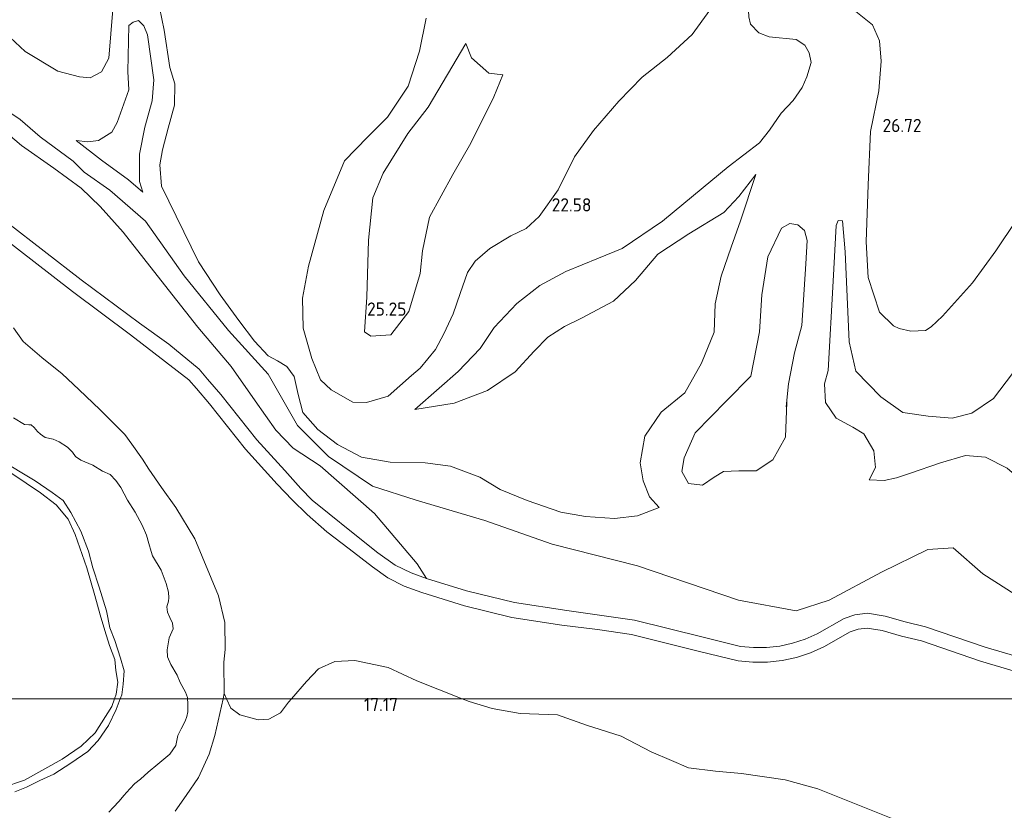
# Model space of a CAD drawing. Extents: x 196936 to 200438, y 361224 to 364196.
# Tile 190 of 256: x 199193 to 199327, y 362485 to 362592. Entities that reach past the tile are written whole.
import ezdxf
from ezdxf.enums import TextEntityAlignment as Align

# ---------------------------------------------------------------- set-up
doc = ezdxf.new("R2010")
doc.units = 0
for name, color, linetype, lineweight in [('B-ME-GR-BOS-GV', 40, 'Continuous', 13), ('B-ME-GR-GRAS-GV', 60, 'Continuous', 13), ('B-ME-GW-TALUD_KRUIN-G', 90, 'Continuous', 18), ('B-ME-GW-TALUD_TEEN-G', 90, 'Continuous', 18), ('B-ME-OG-HOOGTEPUNT-S', 7, 'Continuous', 25), ('B-ME-OG-WATER_BEEK-GV', 150, 'Continuous', 18), ('B-ME-VH-VERHARDING_HALFVERHARDING-GV', 252, 'Continuous', 18)]:
    doc.layers.add(name, color=color, linetype=linetype, lineweight=lineweight)
doc.styles.add('NLCS-ISO-ANNOTATIVE-T18', font='NLCS-ISO.ttf', dxfattribs={"height": 1.8})

# ---------------------------------------------------------------- blocks, each defined once
blk = doc.blocks.new('SAL-HOOGTELABEL-SO')
at = {"color": 0, "linetype": 'ByBlock', "lineweight": -2, "style": 'NLCS-ISO-ANNOTATIVE-T18'}
blk.add_attdef('HOOGTE', text='', height=1.8, dxfattribs=at).set_placement((2.79, 0), align=Align.RIGHT)

msp = doc.modelspace()

# ---------------------------------------------------------------- linework, layer by layer
at = {"layer": 'B-ME-GR-BOS-GV'}
for points in [[(199191.444, 362589.922, 25.082), (199193.459, 362588.019, 25.082), (199197.884, 362585.323, 25.097), (199200.838, 362584.572, 25.044), (199202.297, 362584.437, 24.922), (199203.834, 362585.226, 24.861), (199204.857, 362587.089, 24.792), (199205.363, 362593.721, 24.846)], [(199205.363, 362593.721, 24.846), (199204.857, 362587.089, 24.792), (199203.834, 362585.226, 24.861), (199202.297, 362584.437, 24.922), (199200.838, 362584.572, 25.044), (199197.884, 362585.323, 25.097), (199193.459, 362588.019, 25.082), (199191.444, 362589.922, 25.082)], [(199211.721, 362593.993, 24.572), (199212.356, 362590.923, 24.465), (199213.113, 362585.856, 24.046), (199213.807, 362583.636, 23.657), (199213.778, 362580.735, 23.444), (199212.897, 362577.578, 23.413), (199212.147, 362574.624, 23.52), (199211.788, 362572.593, 23.459), (199211.999, 362569.709, 23.368), (199217.024, 362559.425, 22.805), (199219.988, 362554.909, 22.278), (199222.493, 362551.438, 21.885), (199224.66, 362548.627, 21.576), (199226.488, 362546.609, 21.389), (199227.756, 362545.939, 21.44), (199229.051, 362545.162, 21.469), (199230.055, 362543.824, 21.642), (199230.59, 362541.374, 21.704), (199231.195, 362538.906, 21.878), (199233.257, 362536.591, 21.917), (199235.917, 362534.571, 21.896), (199239.175, 362532.848, 21.982), (199243.068, 362532.157, 22.156), (199247.868, 362532.095, 22.373), (199251.297, 362531.634, 22.522), (199255.284, 362530.136, 22.572), (199258.068, 362528.459, 22.54), (199261.721, 362526.971, 22.493), (199266.273, 362525.382, 22.222), (199269.655, 362524.759, 22.222), (199273.601, 362524.504, 22.306), (199276.728, 362524.889, 22.581), (199279.681, 362525.988, 23.114), (199278.328, 362527.472, 23.232), (199277.504, 362529.648, 23.35), (199277.06, 362532.082, 23.686), (199277.702, 362535.694, 23.998), (199279.952, 362538.977, 24.25), (199283.133, 362541.591, 24.509), (199285.423, 362545.65, 24.471), (199287.159, 362549.85, 24.627), (199287.266, 362553.678, 24.574), (199288.075, 362557.484, 24.715), (199289.468, 362561.417, 24.86), (199290.722, 362564.983, 24.982), (199292.796, 362571.268, 24.552), (199290.511, 362568.309, 24.468), (199288.459, 362566.116, 24.399), (199283.677, 362563.24, 24.178), (199279.469, 362560.455, 24.14), (199276.432, 362556.861, 24.155), (199273.445, 362554.08, 23.953), (199269.118, 362551.757, 23.789), (199266.784, 362550.62, 23.786), (199264.532, 362549.186, 23.805), (199262.666, 362547.261, 23.766), (199260.067, 362544.46, 23.705), (199256.313, 362541.913, 23.66), (199251.785, 362540.192, 23.317), (199246.456, 362539.343, 22.958), (199249.759, 362542.248, 22.829), (199252.347, 362544.509, 22.966), (199255.335, 362547.604, 23.012), (199257.247, 362550.485, 22.932), (199260.301, 362553.745, 22.825), (199263.421, 362556.209, 22.829), (199266.986, 362558.104, 22.94), (199271.421, 362559.927, 23.046), (199274.625, 362561.237, 23.115), (199280.131, 362564.951, 23.271), (199284.314, 362568.412, 23.344), (199289.064, 362572.336, 23.522), (199293.323, 362575.601, 23.826), (199294.65, 362577.317, 23.865), (199296.239, 362579.64, 23.909), (199297.89, 362581.354, 23.935), (199299.115, 362583.095, 23.972), (199299.755, 362584.552, 24.043), (199300.334, 362586.512, 24.263), (199300.079, 362587.846, 24.312), (199299.473, 362588.863, 24.341), (199298.289, 362589.623, 24.341), (199294.628, 362589.986, 24.216), (199293.208, 362590.563, 24.273), (199292.07, 362591.716, 24.27), (199291.846, 362592.745, 24.252)], [(199291.846, 362592.745, 24.252), (199292.07, 362591.716, 24.27), (199293.208, 362590.563, 24.273), (199294.628, 362589.986, 24.216), (199298.289, 362589.623, 24.341), (199299.473, 362588.863, 24.341), (199300.079, 362587.846, 24.312), (199300.334, 362586.512, 24.263), (199299.755, 362584.552, 24.043), (199299.115, 362583.095, 23.972), (199297.89, 362581.354, 23.935), (199296.239, 362579.64, 23.909), (199294.65, 362577.317, 23.865), (199293.323, 362575.601, 23.826), (199289.064, 362572.336, 23.522), (199284.314, 362568.412, 23.344), (199280.131, 362564.951, 23.271), (199274.625, 362561.237, 23.115), (199271.421, 362559.927, 23.046), (199266.986, 362558.104, 22.94), (199263.421, 362556.209, 22.829), (199260.301, 362553.745, 22.825), (199257.247, 362550.485, 22.932), (199255.335, 362547.604, 23.012), (199252.347, 362544.509, 22.966), (199249.759, 362542.248, 22.829), (199246.456, 362539.343, 22.958), (199251.785, 362540.192, 23.317), (199256.313, 362541.913, 23.66), (199260.067, 362544.46, 23.705), (199262.666, 362547.261, 23.766), (199264.532, 362549.186, 23.805), (199266.784, 362550.62, 23.786), (199269.118, 362551.757, 23.789), (199273.445, 362554.08, 23.953), (199276.432, 362556.861, 24.155), (199279.469, 362560.455, 24.14), (199283.677, 362563.24, 24.178), (199288.459, 362566.116, 24.399), (199290.511, 362568.309, 24.468), (199292.796, 362571.268, 24.552), (199290.722, 362564.983, 24.982), (199289.468, 362561.417, 24.86), (199288.075, 362557.484, 24.715), (199287.266, 362553.678, 24.574), (199287.159, 362549.85, 24.627), (199285.423, 362545.65, 24.471), (199283.133, 362541.591, 24.509), (199279.952, 362538.977, 24.25), (199277.702, 362535.694, 23.998), (199277.06, 362532.082, 23.686), (199277.504, 362529.648, 23.35), (199278.328, 362527.472, 23.232), (199279.681, 362525.988, 23.114), (199276.728, 362524.889, 22.581), (199273.601, 362524.504, 22.306), (199269.655, 362524.759, 22.222), (199266.273, 362525.382, 22.222), (199261.721, 362526.971, 22.493), (199258.068, 362528.459, 22.54), (199255.284, 362530.136, 22.572), (199251.297, 362531.634, 22.522), (199247.868, 362532.095, 22.373), (199243.068, 362532.157, 22.156), (199239.175, 362532.848, 21.982), (199235.917, 362534.571, 21.896), (199233.257, 362536.591, 21.917), (199231.195, 362538.906, 21.878), (199230.59, 362541.374, 21.704), (199230.055, 362543.824, 21.642), (199229.051, 362545.162, 21.469), (199227.756, 362545.939, 21.44), (199226.488, 362546.609, 21.389), (199224.66, 362548.627, 21.576), (199222.493, 362551.438, 21.885), (199219.988, 362554.909, 22.278), (199217.024, 362559.425, 22.805), (199211.999, 362569.709, 23.368), (199211.788, 362572.593, 23.459), (199212.147, 362574.624, 23.52), (199212.897, 362577.578, 23.413), (199213.778, 362580.735, 23.444), (199213.807, 362583.636, 23.657), (199213.113, 362585.856, 24.046), (199212.356, 362590.923, 24.465), (199211.721, 362593.993, 24.572)], [(199248.002, 362592.551, 23.17), (199247.062, 362588.045, 23.155), (199245.524, 362583.303, 23.129), (199242.725, 362579.064, 23.066), (199239.996, 362576.368, 22.899), (199236.86, 362573.13, 22.784), (199234.077, 362566.412, 22.696), (199231.987, 362558.82, 22.477), (199231.149, 362554.46, 22.388), (199231.247, 362550.4, 22.367), (199232.458, 362546.272, 22.461), (199233.598, 362543.346, 22.602), (199235.085, 362542, 22.753), (199238, 362540.345, 22.831), (199239.872, 362540.3, 22.894), (199242.834, 362541.161, 22.931), (199245.969, 362543.97, 22.764), (199247.187, 362544.952, 22.732), (199249.232, 362547.498, 22.732), (199250.366, 362549.631, 22.732), (199251.641, 362552.32, 22.811), (199252.613, 362555.086, 22.811), (199253.61, 362557.953, 22.774), (199254.653, 362559.518, 22.779), (199256.645, 362561.217, 22.774), (199259.51, 362562.964, 22.711), (199261.587, 362563.943, 22.753), (199263.352, 362565.593, 22.821), (199265.933, 362569.188, 22.962), (199268.15, 362573.681, 23.061), (199270.731, 362577.276, 23.342), (199274.161, 362581.247, 23.634), (199277.36, 362584.523, 23.859), (199280.734, 362587.216, 24.036), (199284.161, 362590.327, 24.328), (199286.564, 362593.644, 24.422)], [(199286.564, 362593.644, 24.422), (199284.161, 362590.327, 24.328), (199280.734, 362587.216, 24.036), (199277.36, 362584.523, 23.859), (199274.161, 362581.247, 23.634), (199270.731, 362577.276, 23.342), (199268.15, 362573.681, 23.061), (199265.933, 362569.188, 22.962), (199263.352, 362565.593, 22.821), (199261.587, 362563.943, 22.753), (199259.51, 362562.964, 22.711), (199256.645, 362561.217, 22.774), (199254.653, 362559.518, 22.779), (199253.61, 362557.953, 22.774), (199252.613, 362555.086, 22.811), (199251.641, 362552.32, 22.811), (199250.366, 362549.631, 22.732), (199249.232, 362547.498, 22.732), (199247.187, 362544.952, 22.732), (199245.969, 362543.97, 22.764), (199242.834, 362541.161, 22.931), (199239.872, 362540.3, 22.894), (199238, 362540.345, 22.831), (199235.085, 362542, 22.753), (199233.598, 362543.346, 22.602), (199232.458, 362546.272, 22.461), (199231.247, 362550.4, 22.367), (199231.149, 362554.46, 22.388), (199231.987, 362558.82, 22.477), (199234.077, 362566.412, 22.696), (199236.86, 362573.13, 22.784), (199239.996, 362576.368, 22.899), (199242.725, 362579.064, 23.066), (199245.524, 362583.303, 23.129), (199247.062, 362588.045, 23.155), (199248.002, 362592.551, 23.17)], [(199306.19, 362593.655, 26.029), (199308.67, 362591.624, 26.259), (199309.604, 362589.481, 26.286), (199309.831, 362586.699, 26.327), (199309.542, 362582.648, 26.286), (199308.414, 362577.137, 26.384), (199308.094, 362569.903, 26.512), (199307.79, 362562.12, 26.474), (199308.083, 362557.298, 26.772), (199309.601, 362552.554, 26.859), (199311.505, 362550.688, 26.928), (199312.274, 362550.342, 27.06), (199313.895, 362549.98, 27.148), (199315.885, 362550.079, 27.27), (199316.669, 362550.586, 27.495), (199318.19, 362552.013, 27.905), (199322.27, 362556.57, 28.32), (199325.437, 362560.905, 28.344), (199331.048, 362569.305, 28.31)], [(199331.048, 362569.305, 28.31), (199325.437, 362560.905, 28.344), (199322.27, 362556.57, 28.32), (199318.19, 362552.013, 27.905), (199316.669, 362550.586, 27.495), (199315.885, 362550.079, 27.27), (199313.895, 362549.98, 27.148), (199312.274, 362550.342, 27.06), (199311.505, 362550.688, 26.928), (199309.601, 362552.554, 26.859), (199308.083, 362557.298, 26.772), (199307.79, 362562.12, 26.474), (199308.094, 362569.903, 26.512), (199308.414, 362577.137, 26.384), (199309.542, 362582.648, 26.286), (199309.831, 362586.699, 26.327), (199309.604, 362589.481, 26.286), (199308.67, 362591.624, 26.259), (199306.19, 362593.655, 26.029)], [(199329.711, 362513.147, 19.745), (199323.681, 362516.987, 19.727), (199319.652, 362520.516, 19.867), (199316.2, 362520.31, 19.977), (199309.886, 362517.231, 19.776), (199302.756, 362513.411, 19.849), (199298.295, 362511.946, 19.83), (199290.472, 362513.401, 19.855), (199276.723, 362518.091, 20.075), (199265.116, 362521.04, 20.344), (199255.971, 362524.246, 20.429), (199246.645, 362526.993, 20.478), (199240.695, 362528.883, 20.338), (199234.724, 362532.921, 20.222), (199230.502, 362537.146, 20.258), (199226.483, 362544.156, 20.234), (199221.111, 362550.059, 20.222), (199215.064, 362557.521, 20.258), (199209.844, 362564.933, 20.544), (199204.968, 362569.166, 20.471), (199201.493, 362571.603, 20.449), (199200.012, 362573.091, 20.336), (199195.522, 362576.429, 20.144), (199192.764, 362578.75, 20.151), (199188.249, 362581.782, 19.989)], [(199188.249, 362581.782, 19.989), (199192.764, 362578.75, 20.151), (199195.522, 362576.429, 20.144), (199200.012, 362573.091, 20.336), (199201.493, 362571.603, 20.449), (199204.968, 362569.166, 20.471), (199209.844, 362564.933, 20.544), (199215.064, 362557.521, 20.258), (199221.111, 362550.059, 20.222), (199226.483, 362544.156, 20.234), (199230.502, 362537.146, 20.258), (199234.724, 362532.921, 20.222), (199240.695, 362528.883, 20.338), (199246.645, 362526.993, 20.478), (199255.971, 362524.246, 20.429), (199265.116, 362521.04, 20.344), (199276.723, 362518.091, 20.075), (199290.472, 362513.401, 19.855), (199298.295, 362511.946, 19.83), (199302.756, 362513.411, 19.849), (199309.886, 362517.231, 19.776), (199316.2, 362520.31, 19.977), (199319.652, 362520.516, 19.867), (199323.681, 362516.987, 19.727), (199329.711, 362513.147, 19.745)], [(199189.026, 362578.559, 19.674), (199192.968, 362575.242, 19.586), (199197.343, 362572.138, 19.669), (199201.065, 362569.428, 19.752), (199203.646, 362566.958, 19.917), (199206.801, 362563.431, 19.903), (199212.418, 362556.267, 19.864), (199216.954, 362550.542, 19.974), (199221.469, 362545.187, 19.897), (199224.713, 362540.497, 19.798), (199227.531, 362536.52, 19.89), (199229.901, 362534.061, 19.993), (199233.581, 362531.686, 20.173), (199240.981, 362525.183, 20.026), (199246.749, 362518.365, 19.723), (199248.012, 362516.345, 19.311), (199245.934, 362517.102, 19.316), (199243.762, 362518.142, 19.302), (199241.403, 362519.843, 19.233), (199237.819, 362522.686, 19.186), (199234.783, 362525.156, 19.062), (199232.508, 362526.995, 18.942), (199230.94, 362528.59, 18.862), (199228.762, 362531.046, 18.762), (199224.951, 362535.218, 18.509), (199220.086, 362541.359, 18.499), (199218.275, 362543.467, 18.523), (199217.115, 362544.819, 18.475), (199213.008, 362548.225, 18.222), (199208.988, 362551.061, 17.96), (199201.087, 362556.955, 17.564), (199191.022, 362564.751, 17.459)], [(199331.878, 362504.694, 19.248), (199323.979, 362506.993, 18.914), (199315.875, 362509.794, 19.062), (199313.132, 362510.442, 19.215), (199310.401, 362511.236, 19.401), (199307.975, 362511.618, 19.472), (199306.276, 362511.43, 19.515), (199304.809, 362510.932, 19.534), (199301.155, 362508.839, 19.253), (199299.515, 362508.103, 19.188), (199297.812, 362507.543, 19.137), (199296.06, 362507.162, 19.099), (199294.277, 362506.964, 19.076), (199292.484, 362506.951, 19.067), (199290.738, 362507.119, 19.072), (199285.644, 362508.366, 19.048), (199276.292, 362510.691, 19.11), (199271.568, 362511.386, 19.129), (199267.098, 362512, 19.16), (199259.99, 362513.09, 19.226), (199253.469, 362514.658, 19.298), (199248.012, 362516.345, 19.311), (199246.749, 362518.365, 19.723), (199240.981, 362525.183, 20.026), (199233.581, 362531.686, 20.173), (199229.901, 362534.061, 19.993), (199227.531, 362536.52, 19.89), (199224.713, 362540.497, 19.798), (199221.469, 362545.187, 19.897), (199216.954, 362550.542, 19.974), (199212.418, 362556.267, 19.864), (199206.801, 362563.431, 19.903), (199203.646, 362566.958, 19.917), (199201.065, 362569.428, 19.752), (199197.343, 362572.138, 19.669), (199192.968, 362575.242, 19.586), (199189.026, 362578.559, 19.674)], [(199326.959, 362531.353, 22.974), (199324.034, 362532.843, 22.932), (199321.335, 362533.057, 22.932), (199317.901, 362532.081, 22.981), (199313.716, 362530.627, 23.103), (199311.911, 362530.023, 23.103), (199310.255, 362529.697, 23.096), (199308.23, 362529.778, 23.099), (199309.09, 362531.449, 23.566), (199308.831, 362533.714, 23.654), (199307.485, 362536.027, 23.831), (199305.974, 362536.941, 23.97), (199303.742, 362538.153, 24.213), (199302.271, 362540.27, 24.433), (199302.165, 362542.837, 24.452), (199302.626, 362544.653, 24.507), (199303.32, 362556.784, 24.795), (199303.735, 362564.37, 24.966), (199304.008, 362565.032, 25.009), (199304.593, 362564.972, 25.052), (199304.966, 362560.779, 25.003), (199305.512, 362548.536, 24.722), (199306.386, 362544.532, 24.404), (199309.794, 362541.07, 24.053), (199312.79, 362538.932, 23.71), (199316.237, 362538.411, 23.504), (199319.509, 362538.13, 23.187), (199322.165, 362538.832, 22.852), (199325.113, 362540.836, 22.806), (199328.588, 362545.381, 22.719)], [(199328.588, 362545.381, 22.719), (199325.113, 362540.836, 22.806), (199322.165, 362538.832, 22.852), (199319.509, 362538.13, 23.187), (199316.237, 362538.411, 23.504), (199312.79, 362538.932, 23.71), (199309.794, 362541.07, 24.053), (199306.386, 362544.532, 24.404), (199305.512, 362548.536, 24.722), (199304.966, 362560.779, 25.003), (199304.593, 362564.972, 25.052), (199304.008, 362565.032, 25.009), (199303.735, 362564.37, 24.966), (199303.32, 362556.784, 24.795), (199302.626, 362544.653, 24.507), (199302.165, 362542.837, 24.452), (199302.271, 362540.27, 24.433), (199303.742, 362538.153, 24.213), (199305.974, 362536.941, 23.97), (199307.485, 362536.027, 23.831), (199308.831, 362533.714, 23.654), (199309.09, 362531.449, 23.566), (199308.23, 362529.778, 23.099), (199310.255, 362529.697, 23.096), (199311.911, 362530.023, 23.103), (199313.716, 362530.627, 23.103), (199317.901, 362532.081, 22.981), (199321.335, 362533.057, 22.932), (199324.034, 362532.843, 22.932), (199326.959, 362531.353, 22.974)], [(199189.757, 362563.201, 17.459), (199199.877, 362555.363, 17.564), (199207.781, 362549.466, 17.96), (199215.732, 362543.36, 18.475), (199216.757, 362542.164, 18.523), (199218.543, 362540.086, 18.499), (199223.426, 362533.923, 18.509), (199227.736, 362529.185, 18.618), (199229.753, 362527.048, 18.552), (199231.806, 362525.049, 18.628), (199234.459, 362522.702, 18.895), (199237.517, 362520.399, 19.053), (199240.678, 362517.922, 19.153), (199242.767, 362516.456, 19.143), (199244.985, 362515.302, 19.138), (199247.377, 362514.448, 19.129), (199253.214, 362512.62, 19.048), (199259.654, 362511.034, 19.01), (199266.431, 362510.001, 19.062), (199271.301, 362509.404, 19.129), (199275.904, 362508.727, 19.11), (199285.165, 362506.424, 19.048), (199290.403, 362505.142, 19.072), (199292.395, 362504.95, 19.067), (199294.395, 362504.965, 19.076), (199296.384, 362505.186, 19.099), (199298.338, 362505.611, 19.137), (199300.238, 362506.236, 19.188), (199302.063, 362507.054, 19.253), (199305.635, 362509.1, 19.534), (199306.713, 362509.466, 19.515), (199307.929, 362509.601, 19.472), (199309.964, 362509.28, 19.401), (199312.623, 362508.507, 19.215), (199315.317, 362507.871, 19.062), (199323.372, 362505.087, 18.914), (199331.349, 362502.765, 19.248)], [(199191.859, 362550.417, 16.559), (199193.208, 362548.566, 16.568), (199195.745, 362546.412, 16.632), (199198.485, 362544.186, 16.645), (199200.755, 362542.034, 16.766), (199203.655, 362539.3, 16.796), (199205.811, 362537.133, 16.738), (199207.032, 362535.913, 16.688), (199207.987, 362534.606, 16.757), (199209.397, 362532.561, 16.692), (199210.295, 362531.202, 16.688), (199212.011, 362528.703, 16.677), (199213.941, 362525.994, 16.622), (199216.522, 362521.744, 16.628), (199219.742, 362513.982, 16.617), (199220.625, 362510.386, 16.628), (199220.642, 362506.699, 16.611), (199220.495, 362504.983, 16.692), (199220.541, 362500.712, 16.74), (199220.3823, 362500, 16.7247), (199215.5486, 362500, 14.45), (199215.544, 362500.19, 14.45), (199215.278, 362500.911, 14.45), (199214.541, 362502.186, 14.45), (199214.149, 362503.21, 14.45), (199213.278, 362504.655, 14.45), (199212.835, 362505.693, 14.45), (199212.761, 362506.636, 14.45), (199213.043, 362508.279, 14.45), (199213.575, 362509.517, 14.45), (199213.485, 362510.288, 14.45), (199213.124, 362511.06, 14.45), (199212.829, 362511.774, 14.45), (199212.71, 362512.484, 14.45), (199212.937, 362513.269, 14.45), (199213.015, 362513.739, 14.45), (199212.945, 362514.478, 14.45), (199212.62, 362515.662, 14.45), (199211.936, 362517.468, 14.45), (199210.793, 362519.445, 14.45), (199210.616, 362520.034, 14.45), (199210.288, 362521.096, 14.45), (199209.966, 362522.239, 14.45), (199209.357, 362523.59, 14.45), (199208.427, 362525.39, 14.45), (199207.365, 362526.993, 14.45), (199206.483, 362528.713, 14.45), (199205.799, 362529.662, 14.45), (199205.026, 362530.471, 14.45), (199203.963, 362530.945, 14.45), (199202.658, 362531.752, 14.45), (199201.04, 362532.449, 14.45), (199200.316, 362532.918, 14.45), (199199.912, 362533.524, 14.45), (199199.224, 362534.188, 14.45), (199198.076, 362534.915, 14.45), (199197.285, 362535.28, 14.45), (199196.189, 362535.517, 14.45), (199195.545, 362535.98, 14.45), (199195.137, 362536.355, 14.45), (199194.672, 362536.882, 14.45), (199194.271, 362537.228, 14.45), (199193.955, 362537.268, 14.45), (199193.36, 362537.283, 14.45), (199191.893, 362538.2, 14.45)], [(199342.065, 362500, 19.2025), (199252.8897, 362500, 17.7469), (199246.719, 362502.441, 17.839), (199242.831, 362504.265, 17.751), (199238.287, 362505.204, 17.642), (199235.549, 362505.063, 17.536), (199233.33, 362504.048, 17.529), (199231.721, 362502.329, 17.454), (199229.6871, 362500, 17.3986), (199220.855, 362500, 16.7896), (199220.541, 362500.712, 16.74), (199220.495, 362504.983, 16.692), (199220.642, 362506.699, 16.611), (199220.625, 362510.386, 16.628), (199219.742, 362513.982, 16.617), (199216.522, 362521.744, 16.628), (199213.941, 362525.994, 16.622), (199212.011, 362528.703, 16.677), (199210.295, 362531.202, 16.688), (199209.397, 362532.561, 16.692), (199207.987, 362534.606, 16.757), (199207.032, 362535.913, 16.688), (199205.811, 362537.133, 16.738), (199203.655, 362539.3, 16.796), (199200.755, 362542.034, 16.766), (199198.485, 362544.186, 16.645), (199195.745, 362546.412, 16.632), (199193.208, 362548.566, 16.568), (199191.859, 362550.417, 16.559)], [(199204.854, 362484.557, 14.45), (199205.439, 362485.197, 14.45), (199206.231, 362486.078, 14.45), (199206.881, 362486.83, 14.45), (199207.682, 362487.745, 14.45), (199208.366, 362488.489, 14.45), (199209.123, 362489.085, 14.45), (199210.182, 362490.008, 14.45), (199211.51, 362491.12, 14.45), (199213.137, 362492.468, 14.45), (199213.943, 362493.62, 14.45), (199214.239, 362495, 14.45), (199214.687, 362495.906, 14.45), (199215.212, 362496.956, 14.45), (199215.467, 362497.585, 14.45), (199215.591, 362498.233, 14.45), (199215.563, 362499.41, 14.45), (199215.5486, 362500, 14.45), (199220.3823, 362500, 16.7247), (199219.268, 362495.001, 16.617), (199218.486, 362492.449, 16.402), (199217.035, 362489.268, 16.245), (199215.357, 362486.854, 16.174), (199213.842, 362484.732, 16.039)], [(199311.87, 362483.48, 17.858), (199301.217, 362487.764, 17.946), (199296.809, 362488.956, 17.802), (199290.866, 362489.844, 17.677), (199287.309, 362490.15, 17.598), (199283.645, 362490.602, 17.58), (199281.344, 362491.617, 17.575), (199278.583, 362492.796, 17.584), (199274.477, 362494.892, 17.677), (199269.772, 362496.422, 17.767), (199265.82, 362497.808, 17.807), (199260.779, 362498.013, 17.83), (199256.961, 362498.667, 17.807), (199253.82, 362499.632, 17.733), (199252.8897, 362500, 17.7469), (199342.065, 362500, 19.2025)]]:
    msp.add_polyline3d(points, dxfattribs=at)
for points in [[(199203.449, 362575.923, 22.279), (199201.988, 362575.744, 22.279), (199200.381, 362575.917, 22.234), (199203.863, 362573.224, 21.998), (199207.512, 362570.568, 22.059), (199209.446, 362568.897, 22.15), (199209.027, 362570.34, 22.34), (199209.022, 362574.036, 22.378), (199209.72, 362577.711, 22.584), (199210.713, 362581.31, 22.714), (199210.964, 362584.155, 22.957), (199210.082, 362590.275, 23.613), (199209.606, 362591.497, 23.674), (199208.851, 362592.239, 23.689), (199208.167, 362592.02, 23.689), (199207.573, 362591.542, 23.689), (199207.402, 362585.296, 23.201), (199207.559, 362582.819, 22.988), (199205.953, 362578.353, 22.424), (199205.227, 362577.044, 22.355)], [(199209.72, 362577.711, 22.584), (199209.022, 362574.036, 22.378), (199209.027, 362570.34, 22.34), (199209.446, 362568.897, 22.15), (199207.512, 362570.568, 22.059), (199203.863, 362573.224, 21.998), (199200.381, 362575.917, 22.234), (199201.988, 362575.744, 22.279), (199203.449, 362575.923, 22.279), (199205.227, 362577.044, 22.355), (199205.953, 362578.353, 22.424), (199207.559, 362582.819, 22.988), (199207.402, 362585.296, 23.201), (199207.573, 362591.542, 23.689), (199208.167, 362592.02, 23.689), (199208.851, 362592.239, 23.689), (199209.606, 362591.497, 23.674), (199210.082, 362590.275, 23.613), (199210.964, 362584.155, 22.957), (199210.713, 362581.31, 22.714)], [(199243.169, 362549.5, 25.082), (199240.471, 362549.303, 24.801), (199239.614, 362549.899, 24.752), (199239.928, 362554.61, 24.508), (199240.135, 362562.374, 24.251), (199240.749, 362568.107, 24.052), (199242.14, 362571.466, 23.9), (199245.499, 362576.853, 23.744), (199248.245, 362580.46, 23.838), (199250.879, 362584.901, 23.859), (199253.385, 362589.093, 24.267), (199254.16, 362587.174, 24.256), (199256.524, 362585.06, 24.317), (199258.404, 362584.825, 24.309), (199257.178, 362581.857, 24.2), (199254.073, 362575.546, 23.878), (199251.616, 362571.301, 24.086), (199248.437, 362565.495, 24.68), (199247.475, 362560.911, 25.042), (199247.172, 362557.813, 25.131), (199245.611, 362552.662, 25.155)], [(199239.614, 362549.899, 24.752), (199240.471, 362549.303, 24.801), (199243.169, 362549.5, 25.082), (199245.611, 362552.662, 25.155), (199247.172, 362557.813, 25.131), (199247.475, 362560.911, 25.042), (199248.437, 362565.495, 24.68), (199251.616, 362571.301, 24.086), (199254.073, 362575.546, 23.878), (199257.178, 362581.857, 24.2), (199258.404, 362584.825, 24.309), (199256.524, 362585.06, 24.317), (199254.16, 362587.174, 24.256), (199253.385, 362589.093, 24.267), (199250.879, 362584.901, 23.859), (199248.245, 362580.46, 23.838), (199245.499, 362576.853, 23.744), (199242.14, 362571.466, 23.9), (199240.749, 362568.107, 24.052), (199240.135, 362562.374, 24.251), (199239.928, 362554.61, 24.508)], [(199285.571, 362529.024, 25.372), (199287.141, 362530.139, 25.463), (199288.42, 362530.9, 25.512), (199290.507, 362530.998, 25.842), (199292.834, 362530.974, 25.873), (199295.107, 362532.477, 25.848), (199296.837, 362535.568, 25.94), (199297.033, 362540.309, 26.197), (199296.942, 362539.702, 26.245), (199297.235, 362542.843, 26.093), (199298.052, 362547.048, 25.585), (199299.059, 362550.764, 25.317), (199299.609, 362559.135, 25.854), (199299.784, 362562.305, 25.775), (199299.431, 362563.651, 25.732), (199298.503, 362564.459, 25.689), (199297.437, 362564.618, 25.677), (199296.308, 362564.008, 25.634), (199294.426, 362560.073, 25.689), (199293.621, 362554.919, 25.463), (199293.291, 362549.897, 25.463), (199292.142, 362543.884, 25.708), (199288.824, 362540.503, 25.909), (199284.569, 362536.163, 25.445), (199283.074, 362532.76, 25.329), (199282.735, 362530.916, 25.348), (199283.636, 362529.286, 25.366)], [(199297.235, 362542.843, 26.093), (199296.942, 362539.702, 26.245), (199297.033, 362540.309, 26.197), (199296.837, 362535.568, 25.94), (199295.107, 362532.477, 25.848), (199292.834, 362530.974, 25.873), (199290.507, 362530.998, 25.842), (199288.42, 362530.9, 25.512), (199287.141, 362530.139, 25.463), (199285.571, 362529.024, 25.372), (199283.636, 362529.286, 25.366), (199282.735, 362530.916, 25.348), (199283.074, 362532.76, 25.329), (199284.569, 362536.163, 25.445), (199288.824, 362540.503, 25.909), (199292.142, 362543.884, 25.708), (199293.291, 362549.897, 25.463), (199293.621, 362554.919, 25.463), (199294.426, 362560.073, 25.689), (199296.308, 362564.008, 25.634), (199297.437, 362564.618, 25.677), (199298.503, 362564.459, 25.689), (199299.431, 362563.651, 25.732), (199299.784, 362562.305, 25.775), (199299.609, 362559.135, 25.854), (199299.059, 362550.764, 25.317), (199298.052, 362547.048, 25.585)], [(199226.598, 362497.222, 17.035), (199225.142, 362497.137, 16.954), (199222.638, 362497.822, 16.907), (199221.427, 362498.703, 16.88), (199220.855, 362500, 16.7896), (199229.6871, 362500, 17.3986), (199229.26, 362499.511, 17.387), (199228.158, 362498.093, 17.146)]]:
    msp.add_polyline3d(points, close=True, dxfattribs=at)
at = {"layer": 'B-ME-GR-GRAS-GV'}
for points in [[(199189.886, 362532.582, 14.45), (199194.827, 362529.621, 14.45), (199197.118, 362528.067, 14.45), (199198.614, 362526.938, 14.45), (199199.653, 362525.31, 14.45), (199201.012, 362522.789, 14.45), (199202.053, 362520.056, 14.45), (199202.669, 362517.819, 14.45), (199203.509, 362515.189, 14.45), (199204.535, 362511.938, 14.45), (199204.979, 362509.642, 14.45), (199205.676, 362507.907, 14.45), (199206.413, 362505.537, 14.45), (199206.902, 362503.78, 14.45), (199206.796, 362501.991, 14.45), (199206.592, 362500.539, 14.45), (199206.3912, 362500, 14.45), (199205.6097, 362500, 14.6727), (199205.826, 362500.606, 14.672), (199206.079, 362502.266, 14.654), (199205.799, 362503.824, 14.646), (199205.673, 362505.326, 14.671), (199204.942, 362507.236, 14.718), (199204.31, 362509.272, 14.739), (199203.682, 362511.392, 14.751), (199202.949, 362514.029, 14.756), (199201.847, 362517.807, 14.716), (199200.264, 362522.35, 14.646), (199199.306, 362524.435, 14.638), (199197.681, 362526.352, 14.623), (199195.562, 362527.989, 14.648), (199191.647, 362530.606, 14.648)], [(199191.647, 362530.606, 14.648), (199195.562, 362527.989, 14.648), (199197.681, 362526.352, 14.623), (199199.306, 362524.435, 14.638), (199200.264, 362522.35, 14.646), (199201.847, 362517.807, 14.716), (199202.949, 362514.029, 14.756), (199203.682, 362511.392, 14.751), (199204.31, 362509.272, 14.739), (199204.942, 362507.236, 14.718), (199205.673, 362505.326, 14.671), (199205.799, 362503.824, 14.646), (199206.079, 362502.266, 14.654), (199205.826, 362500.606, 14.672), (199205.6097, 362500, 14.6727), (198987.2967, 362500, 15.3494)], [(198978.316, 362468.361, 15.338), (198987.2967, 362500, 15.3494), (199205.6097, 362500, 14.6727), (199205.24, 362498.964, 14.674), (199202.986, 362495.345, 14.71), (199201.056, 362493.537, 14.72), (199198.483, 362491.791, 14.716), (199193.391, 362488.91, 14.757), (199190.416, 362487.909, 14.762), (199187.823, 362487.08, 14.792), (199185.994, 362486.666, 14.751), (199184.395, 362486.362, 14.749), (199182.409, 362486.191, 14.751), (199180.716, 362486.249, 14.748), (199178.403, 362485.789, 14.754), (199176.018, 362485.584, 14.756), (199172.752, 362485.433, 14.736), (199170.333, 362485.355, 14.723), (199168.704, 362485.397, 14.713), (199167.348, 362485.049, 14.71), (199165.531, 362484.615, 14.71)], [(199190.416, 362487.909, 14.762), (199193.391, 362488.91, 14.757), (199198.483, 362491.791, 14.716), (199201.056, 362493.537, 14.72), (199202.986, 362495.345, 14.71), (199205.24, 362498.964, 14.674), (199205.6097, 362500, 14.6727), (199206.3912, 362500, 14.45), (199205.843, 362498.528, 14.45), (199204.795, 362496.355, 14.45), (199203.395, 362494.308, 14.45), (199202.005, 362492.808, 14.45), (199199.667, 362491.256, 14.45), (199197.359, 362489.752, 14.45), (199195.454, 362488.896, 14.45), (199193.639, 362487.963, 14.45), (199192.046, 362487.323, 14.45)], [(199213.842, 362484.732, 16.039), (199215.357, 362486.854, 16.174), (199217.035, 362489.268, 16.245), (199218.486, 362492.449, 16.402), (199219.268, 362495.001, 16.617), (199220.3823, 362500, 16.7247), (199220.855, 362500, 16.7896), (199221.427, 362498.703, 16.88), (199222.638, 362497.822, 16.907), (199225.142, 362497.137, 16.954), (199226.598, 362497.222, 17.035), (199228.158, 362498.093, 17.146), (199229.26, 362499.511, 17.387), (199229.6871, 362500, 17.3986), (199252.8897, 362500, 17.7469), (199253.82, 362499.632, 17.733), (199256.961, 362498.667, 17.807), (199260.779, 362498.013, 17.83), (199265.82, 362497.808, 17.807), (199269.772, 362496.422, 17.767), (199274.477, 362494.892, 17.677), (199278.583, 362492.796, 17.584), (199281.344, 362491.617, 17.575), (199283.645, 362490.602, 17.58), (199287.309, 362490.15, 17.598), (199290.866, 362489.844, 17.677), (199296.809, 362488.956, 17.802), (199301.217, 362487.764, 17.946), (199311.87, 362483.48, 17.858)]]:
    msp.add_polyline3d(points, dxfattribs=at)
for points in [[(199252.8897, 362500, 17.7469), (199229.6871, 362500, 17.3986), (199231.721, 362502.329, 17.454), (199233.33, 362504.048, 17.529), (199235.549, 362505.063, 17.536), (199238.287, 362505.204, 17.642), (199242.831, 362504.265, 17.751), (199246.719, 362502.441, 17.839)], [(199220.855, 362500, 16.7896), (199220.3823, 362500, 16.7247), (199220.541, 362500.712, 16.74)]]:
    msp.add_polyline3d(points, close=True, dxfattribs=at)
at = {"layer": 'B-ME-GW-TALUD_KRUIN-G'}
for points in [[(199217.024, 362559.425, 22.805), (199211.999, 362569.709, 23.368), (199211.788, 362572.593, 23.459), (199212.147, 362574.624, 23.52), (199212.897, 362577.578, 23.413), (199213.778, 362580.735, 23.444), (199213.807, 362583.636, 23.657), (199213.113, 362585.856, 24.046), (199212.356, 362590.923, 24.465), (199211.721, 362593.993, 24.572), (199210.508, 362595.716, 24.572), (199208.938, 362596.036, 24.648), (199207.236, 362595.525, 24.709), (199206.106, 362594.79, 24.747), (199205.363, 362593.721, 24.846), (199204.857, 362587.089, 24.792), (199203.834, 362585.226, 24.861), (199202.297, 362584.437, 24.922), (199200.838, 362584.572, 25.044), (199197.884, 362585.323, 25.097), (199193.459, 362588.019, 25.082)], [(199309.601, 362552.554, 26.859), (199308.083, 362557.298, 26.772), (199307.79, 362562.12, 26.474), (199308.094, 362569.903, 26.512), (199308.414, 362577.137, 26.384), (199309.542, 362582.648, 26.286), (199309.831, 362586.699, 26.327), (199309.604, 362589.481, 26.286), (199308.67, 362591.624, 26.259), (199306.19, 362593.655, 26.029), (199302.788, 362593.897, 25.777)], [(199193.459, 362588.019, 25.082), (199191.444, 362589.922, 25.082)], [(199240.749, 362568.107, 24.052), (199242.14, 362571.466, 23.9), (199245.499, 362576.853, 23.744), (199248.245, 362580.46, 23.838), (199250.879, 362584.901, 23.859), (199253.385, 362589.093, 24.267)], [(199332.295, 362588.891, 27.651), (199332.769, 362582.825, 28.291), (199333.17, 362579.246, 28.457), (199333.077, 362576.499, 28.486), (199332.738, 362574.569, 28.305), (199331.803, 362571.481, 28.315), (199331.048, 362569.305, 28.31), (199325.437, 362560.905, 28.344), (199322.27, 362556.57, 28.32), (199318.19, 362552.013, 27.905), (199316.669, 362550.586, 27.495), (199315.885, 362550.079, 27.27), (199313.895, 362549.98, 27.148), (199312.274, 362550.342, 27.06), (199311.505, 362550.688, 26.928), (199309.601, 362552.554, 26.859)], [(199247.475, 362560.911, 25.042), (199248.437, 362565.495, 24.68), (199251.616, 362571.301, 24.086), (199254.073, 362575.546, 23.878), (199257.178, 362581.857, 24.2), (199258.404, 362584.825, 24.309)], [(199248.012, 362516.345, 19.311), (199246.749, 362518.365, 19.723), (199240.981, 362525.183, 20.026), (199233.581, 362531.686, 20.173), (199229.901, 362534.061, 19.993), (199227.531, 362536.52, 19.89), (199224.713, 362540.497, 19.798), (199221.469, 362545.187, 19.897), (199216.954, 362550.542, 19.974), (199212.418, 362556.267, 19.864), (199206.801, 362563.431, 19.903), (199203.646, 362566.958, 19.917), (199201.065, 362569.428, 19.752), (199197.343, 362572.138, 19.669), (199192.968, 362575.242, 19.586), (199189.026, 362578.559, 19.674)], [(199209.446, 362568.897, 22.15), (199207.512, 362570.568, 22.059), (199203.863, 362573.224, 21.998), (199200.381, 362575.917, 22.234)], [(199246.456, 362539.343, 22.958), (199251.785, 362540.192, 23.317), (199256.313, 362541.913, 23.66), (199260.067, 362544.46, 23.705), (199262.666, 362547.261, 23.766), (199264.532, 362549.186, 23.805), (199266.784, 362550.62, 23.786), (199269.118, 362551.757, 23.789), (199273.445, 362554.08, 23.953), (199276.432, 362556.861, 24.155), (199279.469, 362560.455, 24.14), (199283.677, 362563.24, 24.178), (199288.459, 362566.116, 24.399), (199290.511, 362568.309, 24.468), (199292.796, 362571.268, 24.552)], [(199247.172, 362557.813, 25.131), (199245.611, 362552.662, 25.155), (199243.169, 362549.5, 25.082), (199240.471, 362549.303, 24.801), (199239.614, 362549.899, 24.752), (199239.928, 362554.61, 24.508), (199240.135, 362562.374, 24.251), (199240.749, 362568.107, 24.052)], [(199247.475, 362560.911, 25.042), (199247.172, 362557.813, 25.131)], [(199224.66, 362548.627, 21.576), (199222.493, 362551.438, 21.885), (199219.988, 362554.909, 22.278), (199217.024, 362559.425, 22.805)], [(199220.3823, 362500, 16.7247), (199220.541, 362500.712, 16.74), (199220.495, 362504.983, 16.692), (199220.642, 362506.699, 16.611), (199220.625, 362510.386, 16.628), (199219.742, 362513.982, 16.617), (199216.522, 362521.744, 16.628), (199213.941, 362525.994, 16.622), (199212.011, 362528.703, 16.677), (199210.295, 362531.202, 16.688), (199209.397, 362532.561, 16.692), (199207.987, 362534.606, 16.757), (199207.032, 362535.913, 16.688), (199205.811, 362537.133, 16.738), (199203.655, 362539.3, 16.796), (199200.755, 362542.034, 16.766), (199198.485, 362544.186, 16.645), (199195.745, 362546.412, 16.632), (199193.208, 362548.566, 16.568), (199191.859, 362550.417, 16.559)], [(199261.721, 362526.971, 22.493), (199258.068, 362528.459, 22.54), (199255.284, 362530.136, 22.572), (199251.297, 362531.634, 22.522), (199247.868, 362532.095, 22.373), (199243.068, 362532.157, 22.156), (199239.175, 362532.848, 21.982), (199235.917, 362534.571, 21.896), (199233.257, 362536.591, 21.917), (199231.195, 362538.906, 21.878), (199230.59, 362541.374, 21.704), (199230.055, 362543.824, 21.642), (199229.051, 362545.162, 21.469), (199227.756, 362545.939, 21.44), (199226.488, 362546.609, 21.389), (199224.66, 362548.627, 21.576)], [(199340.822, 362527.556, 23.675), (199337.034, 362525.804, 23.61), (199335.145, 362525.026, 23.538), (199333.378, 362524.885, 23.503), (199332.021, 362525.426, 23.488), (199330.557, 362526.939, 23.34), (199329.638, 362528.431, 23.271), (199328.636, 362529.904, 23.149), (199326.959, 362531.353, 22.974), (199324.034, 362532.843, 22.932), (199321.335, 362533.057, 22.932), (199317.901, 362532.081, 22.981), (199313.716, 362530.627, 23.103), (199311.911, 362530.023, 23.103), (199310.255, 362529.697, 23.096), (199308.23, 362529.778, 23.099)], [(199191.647, 362530.606, 14.648), (199195.562, 362527.989, 14.648), (199197.681, 362526.352, 14.623), (199199.306, 362524.435, 14.638), (199200.264, 362522.35, 14.646), (199201.847, 362517.807, 14.716), (199202.949, 362514.029, 14.756), (199203.682, 362511.392, 14.751), (199204.31, 362509.272, 14.739), (199204.942, 362507.236, 14.718), (199205.673, 362505.326, 14.671), (199205.799, 362503.824, 14.646), (199206.079, 362502.266, 14.654), (199205.826, 362500.606, 14.672), (199205.6097, 362500, 14.6727)], [(199279.681, 362525.988, 23.114), (199276.728, 362524.889, 22.581), (199273.601, 362524.504, 22.306), (199269.655, 362524.759, 22.222), (199266.273, 362525.382, 22.222), (199261.721, 362526.971, 22.493)], [(199205.6097, 362500, 14.6727), (199205.24, 362498.964, 14.674), (199202.986, 362495.345, 14.71), (199201.056, 362493.537, 14.72), (199198.483, 362491.791, 14.716), (199193.391, 362488.91, 14.757), (199190.416, 362487.909, 14.762), (199187.823, 362487.08, 14.792), (199185.994, 362486.666, 14.751), (199184.395, 362486.362, 14.749), (199182.409, 362486.191, 14.751), (199180.716, 362486.249, 14.748), (199178.403, 362485.789, 14.754), (199176.018, 362485.584, 14.756), (199172.752, 362485.433, 14.736), (199170.333, 362485.355, 14.723), (199168.704, 362485.397, 14.713), (199167.348, 362485.049, 14.71), (199165.531, 362484.615, 14.71), (199163.589, 362483.823, 14.721), (199161.485, 362483.124, 14.744)], [(199213.842, 362484.732, 16.039), (199215.357, 362486.854, 16.174), (199217.035, 362489.268, 16.245), (199218.486, 362492.449, 16.402), (199219.268, 362495.001, 16.617), (199220.3823, 362500, 16.7247)]]:
    msp.add_polyline3d(points, dxfattribs=at)
msp.add_polyline3d([(199296.942, 362539.702, 26.245), (199297.033, 362540.309, 26.197), (199296.837, 362535.568, 25.94), (199295.107, 362532.477, 25.848), (199292.834, 362530.974, 25.873), (199290.507, 362530.998, 25.842), (199288.42, 362530.9, 25.512), (199287.141, 362530.139, 25.463), (199285.571, 362529.024, 25.372), (199283.636, 362529.286, 25.366), (199282.735, 362530.916, 25.348), (199283.074, 362532.76, 25.329), (199284.569, 362536.163, 25.445), (199288.824, 362540.503, 25.909), (199292.142, 362543.884, 25.708), (199293.291, 362549.897, 25.463), (199293.621, 362554.919, 25.463), (199294.426, 362560.073, 25.689), (199296.308, 362564.008, 25.634), (199297.437, 362564.618, 25.677), (199298.503, 362564.459, 25.689), (199299.431, 362563.651, 25.732), (199299.784, 362562.305, 25.775), (199299.609, 362559.135, 25.854), (199299.059, 362550.764, 25.317), (199298.052, 362547.048, 25.585), (199297.235, 362542.843, 26.093)], close=True, dxfattribs=at)
at = {"layer": 'B-ME-GW-TALUD_TEEN-G'}
for points in [[(199284.314, 362568.412, 23.344), (199289.064, 362572.336, 23.522), (199293.323, 362575.601, 23.826), (199294.65, 362577.317, 23.865), (199296.239, 362579.64, 23.909), (199297.89, 362581.354, 23.935), (199299.115, 362583.095, 23.972), (199299.755, 362584.552, 24.043), (199300.334, 362586.512, 24.263), (199300.079, 362587.846, 24.312), (199299.473, 362588.863, 24.341), (199298.289, 362589.623, 24.341), (199294.628, 362589.986, 24.216), (199293.208, 362590.563, 24.273), (199292.07, 362591.716, 24.27), (199291.846, 362592.745, 24.252), (199291.782, 362594.409, 24.244), (199293.087, 362602.252, 24.667)], [(199286.564, 362593.644, 24.422), (199284.161, 362590.327, 24.328), (199280.734, 362587.216, 24.036), (199277.36, 362584.523, 23.859), (199274.161, 362581.247, 23.634), (199270.731, 362577.276, 23.342), (199268.15, 362573.681, 23.061), (199265.933, 362569.188, 22.962), (199263.352, 362565.593, 22.821), (199261.587, 362563.943, 22.753), (199259.51, 362562.964, 22.711), (199256.645, 362561.217, 22.774), (199254.653, 362559.518, 22.779), (199253.61, 362557.953, 22.774), (199252.613, 362555.086, 22.811), (199251.641, 362552.32, 22.811), (199250.366, 362549.631, 22.732), (199249.232, 362547.498, 22.732), (199247.187, 362544.952, 22.732), (199245.969, 362543.97, 22.764), (199242.834, 362541.161, 22.931), (199239.872, 362540.3, 22.894), (199238, 362540.345, 22.831), (199235.085, 362542, 22.753), (199233.598, 362543.346, 22.602), (199232.458, 362546.272, 22.461), (199231.247, 362550.4, 22.367), (199231.149, 362554.46, 22.388), (199231.987, 362558.82, 22.477), (199234.077, 362566.412, 22.696), (199236.86, 362573.13, 22.784), (199239.996, 362576.368, 22.899), (199242.725, 362579.064, 23.066), (199245.524, 362583.303, 23.129), (199247.062, 362588.045, 23.155), (199248.002, 362592.551, 23.17)], [(199200.381, 362575.917, 22.234), (199201.988, 362575.744, 22.279), (199203.449, 362575.923, 22.279), (199205.227, 362577.044, 22.355), (199205.953, 362578.353, 22.424), (199207.559, 362582.819, 22.988), (199207.402, 362585.296, 23.201), (199207.573, 362591.542, 23.689), (199208.167, 362592.02, 23.689), (199208.851, 362592.239, 23.689), (199209.606, 362591.497, 23.674), (199210.082, 362590.275, 23.613), (199210.964, 362584.155, 22.957), (199210.713, 362581.31, 22.714), (199209.72, 362577.711, 22.584), (199209.022, 362574.036, 22.378), (199209.027, 362570.34, 22.34), (199209.446, 362568.897, 22.15)], [(199258.404, 362584.825, 24.309), (199256.524, 362585.06, 24.317), (199254.16, 362587.174, 24.256), (199253.385, 362589.093, 24.267)], [(199188.249, 362581.782, 19.989), (199192.764, 362578.75, 20.151), (199195.522, 362576.429, 20.144), (199200.012, 362573.091, 20.336), (199201.493, 362571.603, 20.449), (199204.968, 362569.166, 20.471), (199209.844, 362564.933, 20.544), (199215.064, 362557.521, 20.258)], [(199362.119, 362581.229, 22.894), (199356.009, 362579.005, 22.761), (199350.699, 362575.91, 22.726), (199345.958, 362571.647, 22.719), (199342.355, 362567.528, 22.719), (199338.326, 362562.966, 22.719), (199333.717, 362554.58, 22.719), (199328.588, 362545.381, 22.719), (199325.113, 362540.836, 22.806), (199322.165, 362538.832, 22.852), (199319.509, 362538.13, 23.187), (199316.237, 362538.411, 23.504), (199312.79, 362538.932, 23.71), (199309.794, 362541.07, 24.053), (199306.386, 362544.532, 24.404)], [(199279.681, 362525.988, 23.114), (199278.328, 362527.472, 23.232), (199277.504, 362529.648, 23.35), (199277.06, 362532.082, 23.686), (199277.702, 362535.694, 23.998), (199279.952, 362538.977, 24.25), (199283.133, 362541.591, 24.509), (199285.423, 362545.65, 24.471), (199287.159, 362549.85, 24.627), (199287.266, 362553.678, 24.574), (199288.075, 362557.484, 24.715), (199289.468, 362561.417, 24.86), (199290.722, 362564.983, 24.982), (199292.796, 362571.268, 24.552)], [(199284.314, 362568.412, 23.344), (199280.131, 362564.951, 23.271), (199274.625, 362561.237, 23.115), (199271.421, 362559.927, 23.046), (199266.986, 362558.104, 22.94), (199263.421, 362556.209, 22.829), (199260.301, 362553.745, 22.825), (199257.247, 362550.485, 22.932), (199255.335, 362547.604, 23.012), (199252.347, 362544.509, 22.966), (199249.759, 362542.248, 22.829), (199246.456, 362539.343, 22.958)], [(199306.386, 362544.532, 24.404), (199305.512, 362548.536, 24.722), (199304.966, 362560.779, 25.003), (199304.593, 362564.972, 25.052), (199304.008, 362565.032, 25.009), (199303.735, 362564.37, 24.966), (199303.32, 362556.784, 24.795), (199302.626, 362544.653, 24.507)], [(199191.022, 362564.751, 17.459), (199201.087, 362556.955, 17.564), (199208.988, 362551.061, 17.96), (199213.008, 362548.225, 18.222), (199217.115, 362544.819, 18.475), (199218.275, 362543.467, 18.523), (199220.086, 362541.359, 18.499), (199224.951, 362535.218, 18.509), (199228.762, 362531.046, 18.762), (199230.94, 362528.59, 18.862), (199232.508, 362526.995, 18.942), (199234.783, 362525.156, 19.062), (199237.819, 362522.686, 19.186), (199241.403, 362519.843, 19.233), (199243.762, 362518.142, 19.302), (199245.934, 362517.102, 19.316), (199248.012, 362516.345, 19.311)], [(199290.472, 362513.401, 19.855), (199276.723, 362518.091, 20.075), (199265.116, 362521.04, 20.344), (199255.971, 362524.246, 20.429), (199246.645, 362526.993, 20.478), (199240.695, 362528.883, 20.338), (199234.724, 362532.921, 20.222), (199230.502, 362537.146, 20.258), (199226.483, 362544.156, 20.234), (199221.111, 362550.059, 20.222), (199215.064, 362557.521, 20.258)], [(199302.626, 362544.653, 24.507), (199302.165, 362542.837, 24.452), (199302.271, 362540.27, 24.433), (199303.742, 362538.153, 24.213), (199305.974, 362536.941, 23.97), (199307.485, 362536.027, 23.831), (199308.831, 362533.714, 23.654), (199309.09, 362531.449, 23.566), (199308.23, 362529.778, 23.099)], [(199365.226, 362504.566, 20.026), (199361.728, 362503.175, 19.83), (199359.906, 362503.934, 19.818), (199358.646, 362506.186, 19.867), (199358.946, 362511.933, 20.136), (199358.348, 362515.363, 20.332), (199357.113, 362517.932, 20.527), (199354.163, 362518.485, 20.551), (199351.54, 362518.071, 20.466), (199348.324, 362516.295, 20.356), (199341.151, 362513.808, 19.934), (199336.69, 362512.343, 19.977), (199329.711, 362513.147, 19.745), (199323.681, 362516.987, 19.727), (199319.652, 362520.516, 19.867), (199316.2, 362520.31, 19.977), (199309.886, 362517.231, 19.776), (199302.756, 362513.411, 19.849), (199298.295, 362511.946, 19.83), (199290.472, 362513.401, 19.855)]]:
    msp.add_polyline3d(points, dxfattribs=at)
at = {"layer": 'B-ME-OG-WATER_BEEK-GV'}
for points in [[(199191.893, 362538.2, 14.45), (199193.36, 362537.283, 14.45), (199193.955, 362537.268, 14.45), (199194.271, 362537.228, 14.45), (199194.672, 362536.882, 14.45), (199195.137, 362536.355, 14.45), (199195.545, 362535.98, 14.45), (199196.189, 362535.517, 14.45), (199197.285, 362535.28, 14.45), (199198.076, 362534.915, 14.45), (199199.224, 362534.188, 14.45), (199199.912, 362533.524, 14.45), (199200.316, 362532.918, 14.45), (199201.04, 362532.449, 14.45), (199202.658, 362531.752, 14.45), (199203.963, 362530.945, 14.45), (199205.026, 362530.471, 14.45), (199205.799, 362529.662, 14.45), (199206.483, 362528.713, 14.45), (199207.365, 362526.993, 14.45), (199208.427, 362525.39, 14.45), (199209.357, 362523.59, 14.45), (199209.966, 362522.239, 14.45), (199210.288, 362521.096, 14.45), (199210.616, 362520.034, 14.45), (199210.793, 362519.445, 14.45), (199211.936, 362517.468, 14.45), (199212.62, 362515.662, 14.45), (199212.945, 362514.478, 14.45), (199213.015, 362513.739, 14.45), (199212.937, 362513.269, 14.45), (199212.71, 362512.484, 14.45), (199212.829, 362511.774, 14.45), (199213.124, 362511.06, 14.45), (199213.485, 362510.288, 14.45), (199213.575, 362509.517, 14.45), (199213.043, 362508.279, 14.45), (199212.761, 362506.636, 14.45), (199212.835, 362505.693, 14.45), (199213.278, 362504.655, 14.45), (199214.149, 362503.21, 14.45), (199214.541, 362502.186, 14.45), (199215.278, 362500.911, 14.45), (199215.544, 362500.19, 14.45), (199215.5486, 362500, 14.45), (199206.3912, 362500, 14.45), (199206.592, 362500.539, 14.45), (199206.796, 362501.991, 14.45), (199206.902, 362503.78, 14.45), (199206.413, 362505.537, 14.45), (199205.676, 362507.907, 14.45), (199204.979, 362509.642, 14.45), (199204.535, 362511.938, 14.45), (199203.509, 362515.189, 14.45), (199202.669, 362517.819, 14.45), (199202.053, 362520.056, 14.45), (199201.012, 362522.789, 14.45), (199199.653, 362525.31, 14.45), (199198.614, 362526.938, 14.45), (199197.118, 362528.067, 14.45), (199194.827, 362529.621, 14.45), (199189.886, 362532.582, 14.45)], [(199192.046, 362487.323, 14.45), (199193.639, 362487.963, 14.45), (199195.454, 362488.896, 14.45), (199197.359, 362489.752, 14.45), (199199.667, 362491.256, 14.45), (199202.005, 362492.808, 14.45), (199203.395, 362494.308, 14.45), (199204.795, 362496.355, 14.45), (199205.843, 362498.528, 14.45), (199206.3912, 362500, 14.45), (199215.5486, 362500, 14.45), (199215.563, 362499.41, 14.45), (199215.591, 362498.233, 14.45), (199215.467, 362497.585, 14.45), (199215.212, 362496.956, 14.45), (199214.687, 362495.906, 14.45), (199214.239, 362495, 14.45), (199213.943, 362493.62, 14.45), (199213.137, 362492.468, 14.45), (199211.51, 362491.12, 14.45), (199210.182, 362490.008, 14.45), (199209.123, 362489.085, 14.45), (199208.366, 362488.489, 14.45), (199207.682, 362487.745, 14.45), (199206.881, 362486.83, 14.45), (199206.231, 362486.078, 14.45), (199205.439, 362485.197, 14.45), (199204.854, 362484.557, 14.45)]]:
    msp.add_polyline3d(points, dxfattribs=at)
at = {"layer": 'B-ME-VH-VERHARDING_HALFVERHARDING-GV'}
for points in [[(199191.022, 362564.751, 17.459), (199201.087, 362556.955, 17.564), (199208.988, 362551.061, 17.96), (199213.008, 362548.225, 18.222), (199217.115, 362544.819, 18.475), (199218.275, 362543.467, 18.523), (199220.086, 362541.359, 18.499), (199224.951, 362535.218, 18.509), (199228.762, 362531.046, 18.762), (199230.94, 362528.59, 18.862), (199232.508, 362526.995, 18.942), (199234.783, 362525.156, 19.062), (199237.819, 362522.686, 19.186), (199241.403, 362519.843, 19.233), (199243.762, 362518.142, 19.302), (199245.934, 362517.102, 19.316), (199248.012, 362516.345, 19.311), (199253.469, 362514.658, 19.298), (199259.99, 362513.09, 19.226), (199267.098, 362512, 19.16), (199271.568, 362511.386, 19.129), (199276.292, 362510.691, 19.11), (199285.644, 362508.366, 19.048), (199290.738, 362507.119, 19.072), (199292.484, 362506.951, 19.067), (199294.277, 362506.964, 19.076), (199296.06, 362507.162, 19.099), (199297.812, 362507.543, 19.137), (199299.515, 362508.103, 19.188), (199301.155, 362508.839, 19.253), (199304.809, 362510.932, 19.534), (199306.276, 362511.43, 19.515), (199307.975, 362511.618, 19.472), (199310.401, 362511.236, 19.401), (199313.132, 362510.442, 19.215), (199315.875, 362509.794, 19.062), (199323.979, 362506.993, 18.914), (199331.878, 362504.694, 19.248)], [(199331.349, 362502.765, 19.248), (199323.372, 362505.087, 18.914), (199315.317, 362507.871, 19.062), (199312.623, 362508.507, 19.215), (199309.964, 362509.28, 19.401), (199307.929, 362509.601, 19.472), (199306.713, 362509.466, 19.515), (199305.635, 362509.1, 19.534), (199302.063, 362507.054, 19.253), (199300.238, 362506.236, 19.188), (199298.338, 362505.611, 19.137), (199296.384, 362505.186, 19.099), (199294.395, 362504.965, 19.076), (199292.395, 362504.95, 19.067), (199290.403, 362505.142, 19.072), (199285.165, 362506.424, 19.048), (199275.904, 362508.727, 19.11), (199271.301, 362509.404, 19.129), (199266.431, 362510.001, 19.062), (199259.654, 362511.034, 19.01), (199253.214, 362512.62, 19.048), (199247.377, 362514.448, 19.129), (199244.985, 362515.302, 19.138), (199242.767, 362516.456, 19.143), (199240.678, 362517.922, 19.153), (199237.517, 362520.399, 19.053), (199234.459, 362522.702, 18.895), (199231.806, 362525.049, 18.628), (199229.753, 362527.048, 18.552), (199227.736, 362529.185, 18.618), (199223.426, 362533.923, 18.509), (199218.543, 362540.086, 18.499), (199216.757, 362542.164, 18.523), (199215.732, 362543.36, 18.475), (199207.781, 362549.466, 17.96), (199199.877, 362555.363, 17.564), (199189.757, 362563.201, 17.459)]]:
    msp.add_polyline3d(points, dxfattribs=at)

# ---------------------------------------------------------------- block references
at = {"layer": 'B-ME-OG-HOOGTEPUNT-S'}
for p, values in [((199312.546, 362577.055, 26.724), {'HOOGTE': '26.72'}), ((199267.663, 362566.257, 22.584), {'HOOGTE': '22.58'}), ((199242.509, 362552.088, 25.25), {'HOOGTE': '25.25'}), ((199241.364, 362498.316, 17.172), {'HOOGTE': '17.17'})]:
    msp.add_blockref('SAL-HOOGTELABEL-SO', p, dxfattribs=at).add_auto_attribs(values)

doc.saveas('drawing.dxf')
